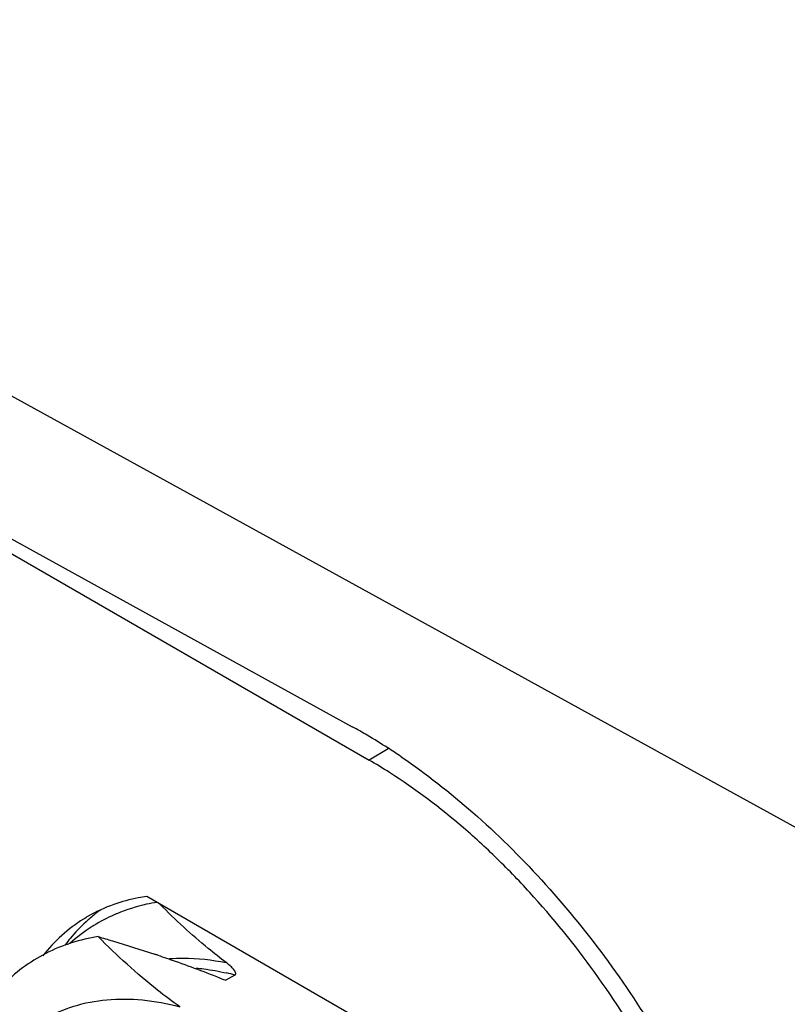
# Model space of a CAD drawing. Header units: inches. Extents: x 0 to 34, y 0 to 22.
# Tile 110 of 126: x 23.56 to 24.097, y 13.703 to 14.392. Entities that reach past the tile are written whole.
import ezdxf

# ---------------------------------------------------------------- set-up
doc = ezdxf.new("R2010")
doc.units = ezdxf.units.IN
doc.header["$LTSCALE"] = 1.87
doc.header["$MEASUREMENT"] = 0
doc.layers.get('0').update_dxf_attribs({"linetype": 'CONTINUOUS'})
doc.layers.add('02___PRT_ALL_AXES', color=7, linetype='CONTINUOUS')

msp = doc.modelspace()

# ---------------------------------------------------------------- linework, layer by layer
at = {"color": 7, "linetype": 'CONTINUOUS'}
for p, q in [((22.8323, 14.52498), (24.11896, 13.81752)), ((22.8323, 14.4261), (23.7924, 13.89682)), ((23.19628, 14.22452), (23.80415, 13.87354)), ((23.81761, 13.88132), (23.80415, 13.87354)), ((23.71027, 13.72311), (23.70388, 13.71942))]:
    msp.add_line(p, q, dxfattribs=at)
for centre, radius, start, end in [((23.60856, 13.56038), 0.38339, 59.53757, 61.34587), ((23.59285, 13.53358), 0.41445, 57.2233, 59.54455), ((23.5761, 13.50724), 0.44567, 55.8031, 57.2451), ((23.61198, 13.54109), 0.384, 57.45669, 59.97163), ((23.67215, 13.66006), 0.11495, 113.80602, 121.82198), ((23.67256, 13.65914), 0.11595, 112.82508, 113.80828), ((23.67287, 13.65911), 0.11613, 122.58007, 132.21424), ((23.67193, 13.66046), 0.11449, 121.83441, 122.54536), ((23.35649, 12.84087), 0.94494, 71.49582, 71.642), ((23.66479, 13.55203), 0.17702, 75.11208, 77.04841)]:
    msp.add_arc(centre, radius, start, end, dxfattribs=at)
for points, knots in [([(23.82658, 13.87586), (23.84412, 13.86394), (23.87856, 13.83695), (23.92621, 13.78999), (23.97006, 13.73646), (24.00898, 13.67788), (24.03655, 13.6259), (24.05523, 13.58307), (24.07117, 13.54062), (24.08615, 13.48827), (24.09319, 13.44586), (24.09517, 13.42526)], [0, 0, 0, 0, 0.117931, 0.242557, 0.371267, 0.502012, 0.632953, 0.697825, 0.761719, 0.884938, 1, 1, 1, 1]), ([(24.07992, 13.39589), (24.07992, 13.40619), (24.07903, 13.42726), (24.07528, 13.45929), (24.06909, 13.49217), (24.06054, 13.52562), (24.04969, 13.55932), (24.03221, 13.60446), (24.0053, 13.65954), (23.96616, 13.72158), (23.92842, 13.7689), (23.89582, 13.80301), (23.86305, 13.83326), (23.8367, 13.85321), (23.81855, 13.86479)], [0, 0, 0, 0, 0.055555, 0.113581, 0.173788, 0.235902, 0.299633, 0.364632, 0.496873, 0.629552, 0.759516, 0.822561, 0.883855, 1, 1, 1, 1]), ([(23.65572, 13.77397), (23.65327, 13.77358), (23.64368, 13.77178), (23.63429, 13.76884), (23.62758, 13.76601)], [0, 0, 0, 0, 0.254171, 1, 1, 1, 1]), ([(23.70415, 13.73182), (23.69991, 13.73502), (23.68371, 13.74778), (23.6685, 13.76179), (23.65775, 13.77269)], [0, 0, 0, 0, 0.257604, 1, 1, 1, 1]), ([(23.61464, 13.74996), (23.60194, 13.74802), (23.57702, 13.74025), (23.54525, 13.71637), (23.5217, 13.68208), (23.51235, 13.65506), (23.50896, 13.64063)], [0, 0, 0, 0, 0.23864, 0.474785, 0.724642, 1, 1, 1, 1]), ([(23.61464, 13.74996), (23.61797, 13.74899), (23.63118, 13.74509), (23.64432, 13.74096), (23.65411, 13.73772)], [0, 0, 0, 0, 0.251617, 1, 1, 1, 1]), ([(23.67173, 13.70086), (23.66642, 13.70464), (23.6463, 13.71969), (23.62764, 13.73666), (23.61464, 13.74996)], [0, 0, 0, 0, 0.259499, 1, 1, 1, 1]), ([(23.65639, 13.73695), (23.66044, 13.7356), (23.67641, 13.73013), (23.69222, 13.72419), (23.70388, 13.71942)], [0, 0, 0, 0, 0.253127, 1, 1, 1, 1]), ([(23.66455, 13.73459), (23.66773, 13.73482), (23.68099, 13.73531), (23.69429, 13.73382), (23.70415, 13.73182)], [0, 0, 0, 0, 0.240868, 1, 1, 1, 1]), ([(23.68319, 13.72798), (23.68494, 13.72782), (23.69209, 13.72705), (23.69918, 13.72576), (23.70447, 13.72455)], [0, 0, 0, 0, 0.244693, 1, 1, 1, 1]), ([(23.71027, 13.72311), (23.71049, 13.72323), (23.71085, 13.72357), (23.71098, 13.72448), (23.71054, 13.72552), (23.70978, 13.72664), (23.70883, 13.72774), (23.70777, 13.7288), (23.70623, 13.73019), (23.705, 13.73118), (23.70415, 13.73182)], [0, 0, 0, 0, 0.063632, 0.116755, 0.22513, 0.342788, 0.466832, 0.595422, 0.727523, 1, 1, 1, 1]), ([(23.57656, 13.69213), (23.58315, 13.69594), (23.59747, 13.70216), (23.62099, 13.70665), (23.64617, 13.70634), (23.66314, 13.70314), (23.67173, 13.70086)], [0, 0, 0, 0, 0.23312, 0.473628, 0.727825, 1, 1, 1, 1])]:
    msp.add_open_spline(points, degree=3, knots=knots, dxfattribs=at)
at = {"layer": '02___PRT_ALL_AXES', "color": 7, "linetype": 'CONTINUOUS'}
msp.add_line((23.88906, 13.63918), (23.64852, 13.77806), dxfattribs=at)
for centre, radius, start, end in [((23.66197, 13.66968), 0.10907, 109.50349, 119.94087), ((23.68014, 13.67964), 0.10954, 125.69759, 130.54323), ((23.68449, 13.67479), 0.11606, 132.51662, 140.45883), ((23.66113, 13.67135), 0.1072, 119.99456, 122.00342), ((23.68174, 13.67773), 0.11203, 130.52999, 132.4957), ((23.69002, 13.67002), 0.12336, 140.38708, 142.89625)]:
    msp.add_arc(centre, radius, start, end, dxfattribs=at)
for points, knots in [([(23.64852, 13.77806), (23.64654, 13.77779), (23.63876, 13.77651), (23.6311, 13.77446), (23.62556, 13.77249)], [0, 0, 0, 0, 0.253708, 1, 1, 1, 1]), ([(23.60431, 13.76226), (23.59893, 13.7589), (23.58863, 13.7511), (23.57982, 13.74166), (23.57578, 13.73658)], [0, 0, 0, 0, 0.494121, 1, 1, 1, 1])]:
    msp.add_open_spline(points, degree=3, knots=knots, dxfattribs=at)

doc.saveas('drawing.dxf')
